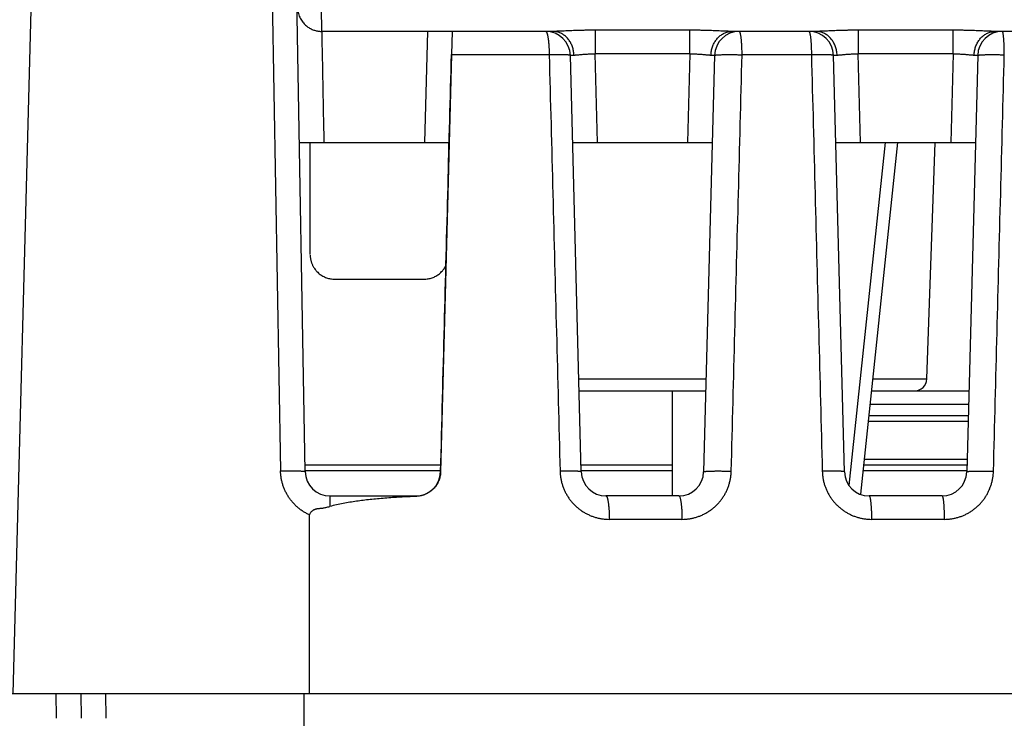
# Model space of a CAD drawing. Header units: inches. Extents: x 0 to 34, y 0 to 22.
# Tile 72 of 93: x 16.018 to 16.815, y 18.403 to 18.968. Entities that reach past the tile are written whole.
import ezdxf

# ---------------------------------------------------------------- set-up
doc = ezdxf.new("R2010")
doc.units = ezdxf.units.IN
doc.header["$LTSCALE"] = 1.87
doc.header["$MEASUREMENT"] = 0
doc.layers.get('0').update_dxf_attribs({"linetype": 'CONTINUOUS'})

msp = doc.modelspace()

# ---------------------------------------------------------------- linework, layer by layer
at = {"color": 7, "linetype": 'CONTINUOUS'}
for p, q in [((16.24912, 18.60234), (16.2355, 19.38304)), ((16.01281, 18.42269), (16.03698, 19.34583)), ((16.21616, 19.34583), (16.22913, 18.60304)), ((16.44952, 18.95869), (16.26273, 18.95869)), ((16.34798, 18.95869), (16.34562, 18.86869)), ((16.36796, 18.95869), (16.36747, 18.93989)), ((16.48372, 18.95963), (16.48372, 18.94045)), ((16.5605, 18.95963), (16.48372, 18.95963)), ((16.5605, 18.94045), (16.5605, 18.95963)), ((16.66252, 18.95869), (16.59469, 18.95869)), ((16.69672, 18.95963), (16.69672, 18.94045)), ((16.7735, 18.95963), (16.69672, 18.95963)), ((16.7735, 18.94045), (16.7735, 18.95963)), ((16.87552, 18.95869), (16.80769, 18.95869)), ((16.36747, 18.93974), (16.35863, 18.60217)), ((16.4466, 18.93974), (16.36748, 18.93974)), ((16.47259, 18.60217), (16.46376, 18.93922)), ((16.4856, 18.86869), (16.48371, 18.94045)), ((16.56051, 18.94045), (16.48371, 18.94045)), ((16.56051, 18.94045), (16.55862, 18.86869)), ((16.58045, 18.93922), (16.57163, 18.60217)), ((16.65887, 18.93974), (16.60274, 18.93974)), ((16.68559, 18.60217), (16.67676, 18.93922)), ((16.6986, 18.86869), (16.69671, 18.94045)), ((16.77351, 18.94045), (16.69671, 18.94045)), ((16.77351, 18.94045), (16.77162, 18.86869)), ((16.79345, 18.93922), (16.78463, 18.60217)), ((16.24447, 18.86869), (16.36561, 18.86869)), ((16.25307, 18.77814), (16.25318, 18.86869)), ((16.36504, 18.86869), (16.36507, 18.84796)), ((16.46561, 18.86869), (16.57861, 18.86869)), ((16.67861, 18.86869), (16.79161, 18.86869)), ((16.71855, 18.86869), (16.68923, 18.5912)), ((16.72861, 18.86869), (16.69852, 18.584)), ((16.75233, 18.67734), (16.75901, 18.86869)), ((16.27303, 18.75813), (16.34519, 18.75813)), ((16.47062, 18.67734), (16.5736, 18.67734)), ((16.70839, 18.67734), (16.75233, 18.67734)), ((16.47087, 18.66769), (16.57334, 18.66769)), ((16.54652, 18.58269), (16.54652, 18.66769)), ((16.70737, 18.66769), (16.78634, 18.66769)), ((16.70624, 18.65704), (16.78607, 18.65704)), ((16.78569, 18.64287), (16.70474, 18.64287)), ((16.70525, 18.64769), (16.78582, 18.64769)), ((16.70154, 18.61252), (16.7849, 18.61252)), ((16.35877, 18.60769), (16.24903, 18.60769)), ((16.35865, 18.60287), (16.24911, 18.60287)), ((16.54652, 18.60769), (16.47244, 18.60769)), ((16.54652, 18.60287), (16.47257, 18.60287)), ((16.78465, 18.60287), (16.70052, 18.60287)), ((16.78477, 18.60769), (16.70103, 18.60769)), ((16.26912, 18.58269), (16.33864, 18.58269)), ((16.55164, 18.58269), (16.49258, 18.58269)), ((16.76464, 18.58269), (16.70558, 18.58269)), ((16.5541, 18.56374), (16.49525, 18.56374)), ((16.76637, 18.56374), (16.70752, 18.56374)), ((15.36352, 18.42269), (16.25259, 18.42269)), ((16.04779, 18.40269), (16.04744, 18.42269)), ((16.06744, 18.42269), (16.06779, 18.40269)), ((16.08744, 18.42269), (16.08779, 18.40269)), ((16.24818, 18.36269), (16.24828, 18.42269)), ((16.25261, 18.42269), (18.28252, 18.42269))]:
    msp.add_line(p, q, dxfattribs=at)
for centre, radius, start, end in [((16.44377, 18.93869), 0.02, 1.49999, 90), ((16.60045, 18.93869), 0.02, 90, 178.50001), ((16.65677, 18.93869), 0.02, 1.49999, 90), ((16.81345, 18.93869), 0.02, 90, 178.50001), ((16.74234, 18.67769), 0.01, 270, 358), ((16.26912, 18.60269), 0.02, 181.00924, 270), ((16.33864, 18.60269), 0.02, 270, 358.50158), ((16.49258, 18.60269), 0.02, 181.5, 270), ((16.55164, 18.60269), 0.02, 270, 358.5), ((16.70558, 18.60269), 0.02, 181.5, 270), ((16.76464, 18.60269), 0.02, 270, 358.5)]:
    msp.add_arc(centre, radius, start, end, dxfattribs=at)
for points, knots in [([(16.2426, 18.97835), (16.24262, 18.97802), (16.24271, 18.97695), (16.24299, 18.97518), (16.24352, 18.97308), (16.24421, 18.97112), (16.24505, 18.9693), (16.24602, 18.96765), (16.24708, 18.96616), (16.24823, 18.96483), (16.24944, 18.96365), (16.25069, 18.96262), (16.25198, 18.96172), (16.2533, 18.96096), (16.25464, 18.96032), (16.25599, 18.95979), (16.25734, 18.95937), (16.2587, 18.95905), (16.26005, 18.95884), (16.26139, 18.95871), (16.26228, 18.95869), (16.26273, 18.95869)], [0, 0, 0, 0, 0.031319, 0.103541, 0.172937, 0.239682, 0.303946, 0.365513, 0.424239, 0.480524, 0.534601, 0.586689, 0.637072, 0.685975, 0.73354, 0.77998, 0.825405, 0.870073, 0.913942, 0.957211, 1, 1, 1, 1]), ([(16.26273, 18.95869), (16.26266, 18.95869), (16.26264, 18.95906), (16.26256, 18.9595), (16.26254, 18.96048), (16.2625, 18.96172), (16.26248, 18.96337), (16.26245, 18.96536), (16.26242, 18.9677), (16.26239, 18.97039), (16.26234, 18.97342), (16.2623, 18.97555), (16.26228, 18.97667)], [0, 0, 0, 0, 0.01105, 0.041688, 0.09248, 0.163416, 0.254364, 0.365122, 0.495421, 0.644935, 0.813284, 1, 1, 1, 1]), ([(16.26446, 18.86869), (16.26427, 18.87869), (16.26389, 18.89869), (16.26331, 18.92869), (16.26292, 18.94869), (16.26273, 18.95869)], [0, 0, 0, 0, 0.333329, 0.666663, 1, 1, 1, 1]), ([(16.44377, 18.95869), (16.44385, 18.95869), (16.44404, 18.95863), (16.44428, 18.95839), (16.44451, 18.95803), (16.44473, 18.95753), (16.44495, 18.9569), (16.44516, 18.95615), (16.44536, 18.95527), (16.44555, 18.95427), (16.44573, 18.95317), (16.44589, 18.95196), (16.44604, 18.95066), (16.44618, 18.94927), (16.44629, 18.9478), (16.44639, 18.94627), (16.44647, 18.94469), (16.44654, 18.94307), (16.44658, 18.94141), (16.44659, 18.9403), (16.4466, 18.93974)], [0, 0, 0, 0, 0.012755, 0.029075, 0.050764, 0.0785, 0.112476, 0.152661, 0.198895, 0.250931, 0.308457, 0.371104, 0.438461, 0.510075, 0.585457, 0.664091, 0.745434, 0.828922, 0.913974, 1, 1, 1, 1]), ([(16.48372, 18.95963), (16.48271, 18.95963), (16.4807, 18.95963), (16.4777, 18.95959), (16.47473, 18.95954), (16.47183, 18.95946), (16.46901, 18.95938), (16.46629, 18.95928), (16.46368, 18.95918), (16.4612, 18.95908), (16.45886, 18.95898), (16.45668, 18.95888), (16.45465, 18.9588), (16.45279, 18.95874), (16.4511, 18.9587), (16.45003, 18.95869), (16.44952, 18.95869)], [0, 0, 0, 0, 0.088391, 0.176379, 0.263326, 0.348478, 0.431127, 0.510738, 0.587031, 0.659698, 0.728294, 0.792384, 0.851718, 0.906168, 0.955625, 1, 1, 1, 1]), ([(16.46663, 18.9395), (16.46661, 18.94007), (16.46653, 18.9412), (16.46629, 18.94287), (16.46592, 18.94452), (16.46544, 18.94612), (16.46484, 18.94767), (16.46414, 18.94916), (16.46332, 18.95057), (16.46241, 18.9519), (16.4614, 18.95313), (16.46031, 18.95425), (16.45914, 18.95527), (16.4579, 18.95616), (16.4566, 18.95693), (16.45525, 18.95757), (16.45385, 18.95807), (16.45243, 18.95843), (16.45098, 18.95864), (16.45001, 18.95869), (16.44952, 18.95869)], [0, 0, 0, 0, 0.059845, 0.119531, 0.178923, 0.237916, 0.296435, 0.354402, 0.41174, 0.468393, 0.524329, 0.579536, 0.634021, 0.687808, 0.740945, 0.793496, 0.845558, 0.897254, 0.948699, 1, 1, 1, 1]), ([(16.59469, 18.95869), (16.59419, 18.95869), (16.59312, 18.9587), (16.59143, 18.95874), (16.58957, 18.9588), (16.58754, 18.95888), (16.58536, 18.95898), (16.58302, 18.95908), (16.58054, 18.95918), (16.57793, 18.95928), (16.57522, 18.95938), (16.57239, 18.95946), (16.56949, 18.95954), (16.56652, 18.95959), (16.56352, 18.95963), (16.56151, 18.95963), (16.5605, 18.95963)], [0, 0, 0, 0, 0.044351, 0.093787, 0.148219, 0.207531, 0.271589, 0.340146, 0.412786, 0.489084, 0.568726, 0.651413, 0.7366, 0.823577, 0.911589, 1, 1, 1, 1]), ([(16.57758, 18.9395), (16.5776, 18.94007), (16.57768, 18.9412), (16.57793, 18.94287), (16.57829, 18.94452), (16.57877, 18.94612), (16.57937, 18.94767), (16.58008, 18.94916), (16.58089, 18.95057), (16.58181, 18.9519), (16.58281, 18.95313), (16.5839, 18.95425), (16.58507, 18.95527), (16.58631, 18.95616), (16.58762, 18.95693), (16.58897, 18.95757), (16.59036, 18.95807), (16.59179, 18.95843), (16.59324, 18.95864), (16.59421, 18.95869), (16.59469, 18.95869)], [0, 0, 0, 0, 0.059846, 0.119532, 0.178925, 0.237918, 0.296438, 0.354405, 0.411743, 0.468397, 0.524333, 0.57954, 0.634024, 0.687811, 0.740949, 0.793498, 0.845561, 0.897256, 0.9487, 1, 1, 1, 1]), ([(16.60274, 18.93974), (16.60274, 18.9403), (16.60272, 18.94141), (16.60269, 18.94307), (16.60264, 18.94469), (16.60257, 18.94627), (16.60249, 18.9478), (16.6024, 18.94927), (16.60229, 18.95065), (16.60217, 18.95196), (16.60204, 18.95317), (16.60189, 18.95427), (16.60174, 18.95527), (16.60157, 18.95615), (16.6014, 18.9569), (16.60123, 18.95753), (16.60105, 18.95802), (16.60086, 18.95838), (16.60068, 18.95862), (16.60052, 18.95869), (16.60045, 18.95869)], [0, 0, 0, 0, 0.086779, 0.17257, 0.25677, 0.338791, 0.418058, 0.494019, 0.566146, 0.63394, 0.696937, 0.754711, 0.806878, 0.853107, 0.893125, 0.926733, 0.95384, 0.974541, 0.989353, 1, 1, 1, 1]), ([(16.65677, 18.95869), (16.65683, 18.95869), (16.65698, 18.95862), (16.65715, 18.95838), (16.65732, 18.95802), (16.65748, 18.95753), (16.65764, 18.9569), (16.6578, 18.95615), (16.65795, 18.95527), (16.65809, 18.95427), (16.65822, 18.95317), (16.65834, 18.95196), (16.65845, 18.95065), (16.65855, 18.94927), (16.65864, 18.9478), (16.65871, 18.94627), (16.65877, 18.94469), (16.65882, 18.94307), (16.65885, 18.94141), (16.65886, 18.9403), (16.65887, 18.93974)], [0, 0, 0, 0, 0.009882, 0.024188, 0.044571, 0.071482, 0.104978, 0.144948, 0.191183, 0.2434, 0.301261, 0.364377, 0.43232, 0.504619, 0.580774, 0.660252, 0.742498, 0.826936, 0.912971, 1, 1, 1, 1]), ([(16.69672, 18.95963), (16.69571, 18.95963), (16.6937, 18.95963), (16.6907, 18.95959), (16.68773, 18.95954), (16.68483, 18.95946), (16.68201, 18.95938), (16.67929, 18.95928), (16.67668, 18.95918), (16.6742, 18.95908), (16.67186, 18.95898), (16.66968, 18.95888), (16.66765, 18.9588), (16.66579, 18.95874), (16.6641, 18.9587), (16.66303, 18.95869), (16.66252, 18.95869)], [0, 0, 0, 0, 0.088391, 0.176379, 0.263326, 0.348478, 0.431127, 0.510738, 0.587031, 0.659698, 0.728294, 0.792384, 0.851718, 0.906168, 0.955625, 1, 1, 1, 1]), ([(16.67963, 18.9395), (16.67961, 18.94007), (16.67953, 18.9412), (16.67929, 18.94287), (16.67892, 18.94452), (16.67844, 18.94612), (16.67784, 18.94767), (16.67714, 18.94916), (16.67632, 18.95057), (16.67541, 18.9519), (16.6744, 18.95313), (16.67331, 18.95425), (16.67214, 18.95527), (16.6709, 18.95616), (16.6696, 18.95693), (16.66825, 18.95757), (16.66685, 18.95807), (16.66543, 18.95843), (16.66398, 18.95864), (16.66301, 18.95869), (16.66252, 18.95869)], [0, 0, 0, 0, 0.059845, 0.119531, 0.178923, 0.237916, 0.296435, 0.354402, 0.41174, 0.468393, 0.524329, 0.579536, 0.634021, 0.687808, 0.740945, 0.793496, 0.845558, 0.897254, 0.948699, 1, 1, 1, 1]), ([(16.80769, 18.95869), (16.80719, 18.95869), (16.80612, 18.9587), (16.80443, 18.95874), (16.80257, 18.9588), (16.80054, 18.95888), (16.79836, 18.95898), (16.79602, 18.95908), (16.79354, 18.95918), (16.79093, 18.95928), (16.78822, 18.95938), (16.78539, 18.95946), (16.78249, 18.95954), (16.77952, 18.95959), (16.77652, 18.95963), (16.77451, 18.95963), (16.7735, 18.95963)], [0, 0, 0, 0, 0.044351, 0.093787, 0.148219, 0.207531, 0.271589, 0.340146, 0.412786, 0.489084, 0.568726, 0.651413, 0.7366, 0.823577, 0.911589, 1, 1, 1, 1]), ([(16.79058, 18.9395), (16.7906, 18.94007), (16.79068, 18.9412), (16.79093, 18.94287), (16.79129, 18.94452), (16.79177, 18.94612), (16.79237, 18.94767), (16.79308, 18.94916), (16.79389, 18.95057), (16.79481, 18.9519), (16.79581, 18.95313), (16.7969, 18.95425), (16.79807, 18.95527), (16.79931, 18.95616), (16.80062, 18.95693), (16.80197, 18.95757), (16.80336, 18.95807), (16.80479, 18.95843), (16.80624, 18.95864), (16.80721, 18.95869), (16.80769, 18.95869)], [0, 0, 0, 0, 0.059846, 0.119532, 0.178925, 0.237918, 0.296438, 0.354405, 0.411743, 0.468397, 0.524333, 0.57954, 0.634024, 0.687811, 0.740949, 0.793498, 0.845561, 0.897256, 0.9487, 1, 1, 1, 1]), ([(16.81501, 18.93974), (16.81501, 18.9403), (16.815, 18.94141), (16.81497, 18.94307), (16.81494, 18.94469), (16.8149, 18.94627), (16.81484, 18.9478), (16.81478, 18.94927), (16.8147, 18.95065), (16.81462, 18.95196), (16.81453, 18.95317), (16.81443, 18.95427), (16.81433, 18.95527), (16.81421, 18.95614), (16.8141, 18.9569), (16.81398, 18.95752), (16.81386, 18.95802), (16.81373, 18.95837), (16.81362, 18.9586), (16.8135, 18.95869), (16.81345, 18.95869)], [0, 0, 0, 0, 0.087651, 0.174297, 0.259325, 0.342134, 0.42214, 0.49878, 0.571514, 0.639832, 0.703256, 0.761345, 0.8137, 0.859966, 0.899841, 0.933085, 0.959535, 0.979153, 0.99219, 1, 1, 1, 1]), ([(16.35872, 18.60227), (16.35974, 18.64167), (16.36172, 18.71869), (16.36464, 18.83122), (16.36655, 18.90436), (16.36747, 18.93989)], [0, 0, 0, 0, 0.350092, 0.684366, 1, 1, 1, 1]), ([(16.46376, 18.93922), (16.46376, 18.93925), (16.46365, 18.93933), (16.46344, 18.93938), (16.46308, 18.93946), (16.46259, 18.93952), (16.46197, 18.93958), (16.46122, 18.93963), (16.46035, 18.93968), (16.45936, 18.93972), (16.45827, 18.93975), (16.45707, 18.93978), (16.45577, 18.93979), (16.45439, 18.9398), (16.45294, 18.93981), (16.45142, 18.9398), (16.44985, 18.93979), (16.44824, 18.93977), (16.44715, 18.93975), (16.4466, 18.93974)], [0, 0, 0, 0, 0.006293, 0.019423, 0.040259, 0.068853, 0.105073, 0.148698, 0.199439, 0.25695, 0.320836, 0.39065, 0.465907, 0.546078, 0.630603, 0.718888, 0.810313, 0.904235, 1, 1, 1, 1]), ([(16.4466, 18.93974), (16.44758, 18.90223), (16.44954, 18.82728), (16.45247, 18.71493), (16.45442, 18.64009), (16.4554, 18.60269)], [0, 0, 0, 0, 0.33382, 0.667153, 1, 1, 1, 1]), ([(16.46376, 18.93922), (16.46376, 18.93924), (16.46386, 18.93929), (16.46403, 18.93932), (16.46434, 18.93937), (16.46475, 18.93941), (16.46528, 18.93944), (16.46592, 18.93948), (16.46638, 18.93949), (16.46663, 18.9395)], [0, 0, 0, 0, 0.027172, 0.091105, 0.194918, 0.338577, 0.521389, 0.742302, 1, 1, 1, 1]), ([(16.46663, 18.9395), (16.46692, 18.93951), (16.46753, 18.93954), (16.4685, 18.93961), (16.46957, 18.93971), (16.47073, 18.93983), (16.47198, 18.93995), (16.47331, 18.94008), (16.47469, 18.94019), (16.47613, 18.94029), (16.47761, 18.94038), (16.47912, 18.94044), (16.48065, 18.94048), (16.48218, 18.94048), (16.4832, 18.94046), (16.48372, 18.94045)], [0, 0, 0, 0, 0.050265, 0.107089, 0.170088, 0.238709, 0.312278, 0.390118, 0.471558, 0.555943, 0.642658, 0.731076, 0.820546, 0.910418, 1, 1, 1, 1]), ([(16.5605, 18.94045), (16.56101, 18.94046), (16.56204, 18.94048), (16.56357, 18.94048), (16.5651, 18.94044), (16.56661, 18.94038), (16.56809, 18.94029), (16.56953, 18.94019), (16.57091, 18.94008), (16.57223, 18.93995), (16.57348, 18.93983), (16.57465, 18.93971), (16.57572, 18.93961), (16.57669, 18.93954), (16.5773, 18.93951), (16.57759, 18.9395)], [0, 0, 0, 0, 0.089511, 0.179385, 0.268864, 0.357297, 0.444029, 0.52843, 0.609879, 0.687722, 0.76129, 0.829912, 0.892911, 0.949736, 1, 1, 1, 1]), ([(16.57759, 18.9395), (16.57783, 18.93949), (16.5783, 18.93948), (16.57894, 18.93944), (16.57947, 18.93941), (16.57988, 18.93937), (16.58019, 18.93932), (16.58035, 18.93929), (16.58046, 18.93924), (16.58045, 18.93922)], [0, 0, 0, 0, 0.25784, 0.478774, 0.661547, 0.80515, 0.90892, 0.97283, 1, 1, 1, 1]), ([(16.58045, 18.93922), (16.58046, 18.93925), (16.58056, 18.93934), (16.58078, 18.93941), (16.58114, 18.93949), (16.58163, 18.93956), (16.58225, 18.93963), (16.583, 18.93969), (16.58388, 18.93975), (16.58487, 18.9398), (16.58597, 18.93984), (16.58718, 18.93987), (16.58848, 18.9399), (16.58987, 18.93992), (16.59133, 18.93992), (16.59285, 18.93992), (16.59443, 18.93991), (16.59605, 18.9399), (16.59771, 18.93987), (16.59938, 18.93983), (16.60106, 18.93979), (16.60218, 18.93976), (16.60274, 18.93974)], [0, 0, 0, 0, 0.005196, 0.015496, 0.031698, 0.053886, 0.081968, 0.115773, 0.155078, 0.199622, 0.2491, 0.303166, 0.361439, 0.423506, 0.488931, 0.557253, 0.627989, 0.700642, 0.774698, 0.849631, 0.924911, 1, 1, 1, 1]), ([(16.59395, 18.60269), (16.59493, 18.64009), (16.59688, 18.71494), (16.59981, 18.82729), (16.60176, 18.90224), (16.60274, 18.93974)], [0, 0, 0, 0, 0.33289, 0.666222, 1, 1, 1, 1]), ([(16.67676, 18.93922), (16.67676, 18.93925), (16.67666, 18.93933), (16.67646, 18.93938), (16.67612, 18.93945), (16.67566, 18.93951), (16.67508, 18.93957), (16.67438, 18.93963), (16.67356, 18.93967), (16.67262, 18.93972), (16.67159, 18.93975), (16.67045, 18.93978), (16.66923, 18.9398), (16.66792, 18.93981), (16.66654, 18.93982), (16.66509, 18.93982), (16.66359, 18.93981), (16.66205, 18.93979), (16.66047, 18.93977), (16.6594, 18.93975), (16.65887, 18.93974)], [0, 0, 0, 0, 0.005824, 0.017722, 0.036537, 0.062337, 0.095019, 0.134402, 0.180243, 0.232251, 0.290089, 0.353382, 0.421713, 0.494636, 0.57167, 0.652309, 0.736021, 0.822254, 0.91044, 1, 1, 1, 1]), ([(16.65887, 18.93974), (16.65985, 18.90224), (16.6618, 18.82728), (16.66474, 18.71493), (16.66669, 18.64009), (16.66767, 18.60269)], [0, 0, 0, 0, 0.333816, 0.667148, 1, 1, 1, 1]), ([(16.67676, 18.93922), (16.67676, 18.93924), (16.67686, 18.93929), (16.67703, 18.93932), (16.67734, 18.93937), (16.67775, 18.93941), (16.67828, 18.93944), (16.67892, 18.93948), (16.67938, 18.93949), (16.67963, 18.9395)], [0, 0, 0, 0, 0.027172, 0.091105, 0.194918, 0.338577, 0.521389, 0.742302, 1, 1, 1, 1]), ([(16.67963, 18.9395), (16.67992, 18.93951), (16.68053, 18.93954), (16.6815, 18.93961), (16.68257, 18.93971), (16.68373, 18.93983), (16.68498, 18.93995), (16.68631, 18.94008), (16.68769, 18.94019), (16.68913, 18.94029), (16.69061, 18.94038), (16.69212, 18.94044), (16.69365, 18.94048), (16.69518, 18.94048), (16.6962, 18.94046), (16.69672, 18.94045)], [0, 0, 0, 0, 0.050265, 0.107089, 0.170088, 0.238709, 0.312278, 0.390118, 0.471558, 0.555943, 0.642658, 0.731076, 0.820546, 0.910418, 1, 1, 1, 1]), ([(16.7735, 18.94045), (16.77401, 18.94046), (16.77504, 18.94048), (16.77657, 18.94048), (16.7781, 18.94044), (16.77961, 18.94038), (16.78109, 18.94029), (16.78253, 18.94019), (16.78391, 18.94008), (16.78523, 18.93995), (16.78648, 18.93983), (16.78765, 18.93971), (16.78872, 18.93961), (16.78969, 18.93954), (16.7903, 18.93951), (16.79059, 18.9395)], [0, 0, 0, 0, 0.089511, 0.179385, 0.268864, 0.357297, 0.444029, 0.52843, 0.609879, 0.687722, 0.76129, 0.829912, 0.892911, 0.949736, 1, 1, 1, 1]), ([(16.79059, 18.9395), (16.79083, 18.93949), (16.7913, 18.93948), (16.79194, 18.93944), (16.79247, 18.93941), (16.79288, 18.93937), (16.79319, 18.93932), (16.79335, 18.93929), (16.79346, 18.93924), (16.79345, 18.93922)], [0, 0, 0, 0, 0.25784, 0.478774, 0.661547, 0.80515, 0.90892, 0.97283, 1, 1, 1, 1]), ([(16.79345, 18.93922), (16.79346, 18.93925), (16.79356, 18.93934), (16.79376, 18.9394), (16.79411, 18.93948), (16.79458, 18.93955), (16.79517, 18.93962), (16.79589, 18.93968), (16.79673, 18.93973), (16.79769, 18.93978), (16.79875, 18.93982), (16.79991, 18.93985), (16.80116, 18.93988), (16.8025, 18.93989), (16.80391, 18.9399), (16.80538, 18.9399), (16.80691, 18.9399), (16.80848, 18.93988), (16.81009, 18.93986), (16.81172, 18.93983), (16.81336, 18.93979), (16.81446, 18.93976), (16.81501, 18.93974)], [0, 0, 0, 0, 0.005182, 0.015377, 0.031414, 0.053382, 0.081196, 0.114694, 0.153668, 0.19787, 0.24701, 0.300758, 0.358754, 0.420605, 0.485893, 0.554179, 0.625003, 0.697886, 0.772335, 0.847846, 0.923907, 1, 1, 1, 1]), ([(16.80622, 18.60269), (16.80719, 18.64009), (16.80914, 18.71494), (16.81207, 18.82729), (16.81403, 18.90224), (16.81501, 18.93974)], [0, 0, 0, 0, 0.332882, 0.666214, 1, 1, 1, 1]), ([(16.25315, 18.77751), (16.25315, 18.77719), (16.25309, 18.77649), (16.25325, 18.77543), (16.25341, 18.77433), (16.25365, 18.77328), (16.25393, 18.77226), (16.25427, 18.77125), (16.25466, 18.77026), (16.25511, 18.76928), (16.25564, 18.76827), (16.25629, 18.76719), (16.2571, 18.76603), (16.25807, 18.76484), (16.25921, 18.76366), (16.26047, 18.76254), (16.26183, 18.76153), (16.26328, 18.76064), (16.2648, 18.75988), (16.26637, 18.75924), (16.26799, 18.75875), (16.26965, 18.75839), (16.27133, 18.75817), (16.27246, 18.75813), (16.27303, 18.75813)], [0, 0, 0, 0, 0.030552, 0.06853, 0.104184, 0.138702, 0.173282, 0.207919, 0.242288, 0.276781, 0.313239, 0.353638, 0.399642, 0.45047, 0.504082, 0.559065, 0.614455, 0.669613, 0.724617, 0.779576, 0.834689, 0.889771, 0.944919, 1, 1, 1, 1]), ([(16.34519, 18.75813), (16.34575, 18.75813), (16.34688, 18.75817), (16.34855, 18.75839), (16.3502, 18.75874), (16.35182, 18.75923), (16.35339, 18.75986), (16.3549, 18.76062), (16.35634, 18.7615), (16.3577, 18.7625), (16.35896, 18.76361), (16.3601, 18.76478), (16.36108, 18.76598), (16.36189, 18.76713), (16.36252, 18.76816), (16.36286, 18.76881), (16.363, 18.76909)], [0, 0, 0, 0, 0.076647, 0.153375, 0.230009, 0.306687, 0.383167, 0.459719, 0.536446, 0.613447, 0.689936, 0.764727, 0.8358, 0.900213, 0.956905, 1, 1, 1, 1]), ([(16.22913, 18.60304), (16.22968, 18.60305), (16.23077, 18.60307), (16.23241, 18.60309), (16.23402, 18.6031), (16.2356, 18.6031), (16.23714, 18.60309), (16.23862, 18.60308), (16.24003, 18.60306), (16.24137, 18.60304), (16.24263, 18.603), (16.2438, 18.60296), (16.24486, 18.60292), (16.24582, 18.60286), (16.24667, 18.6028), (16.24739, 18.60274), (16.24799, 18.60267), (16.24846, 18.6026), (16.24881, 18.60252), (16.24902, 18.60246), (16.24912, 18.60238), (16.24912, 18.60234)], [0, 0, 0, 0, 0.082188, 0.163807, 0.244304, 0.323135, 0.399766, 0.473678, 0.544364, 0.611342, 0.674157, 0.732385, 0.785635, 0.833547, 0.875802, 0.912122, 0.942278, 0.966098, 0.983488, 0.994519, 1, 1, 1, 1]), ([(16.25259, 18.56731), (16.25175, 18.56769), (16.2501, 18.56852), (16.24769, 18.56992), (16.24536, 18.57152), (16.24314, 18.57328), (16.24105, 18.5752), (16.23909, 18.57726), (16.2373, 18.57945), (16.23566, 18.58176), (16.2342, 18.58417), (16.23291, 18.58668), (16.23179, 18.58928), (16.23086, 18.59197), (16.23012, 18.5947), (16.22958, 18.59748), (16.22924, 18.60026), (16.22914, 18.60212), (16.22913, 18.60304)], [0, 0, 0, 0, 0.060997, 0.122899, 0.185452, 0.248399, 0.311477, 0.374433, 0.437192, 0.499795, 0.562313, 0.624888, 0.687668, 0.750662, 0.813638, 0.876347, 0.938547, 1, 1, 1, 1]), ([(16.47259, 18.60217), (16.47259, 18.60221), (16.47247, 18.60228), (16.47226, 18.60234), (16.4719, 18.60241), (16.47142, 18.60247), (16.4708, 18.60253), (16.47005, 18.60258), (16.46917, 18.60263), (16.46818, 18.60267), (16.46709, 18.6027), (16.46588, 18.60273), (16.46459, 18.60275), (16.46321, 18.60276), (16.46175, 18.60276), (16.46023, 18.60275), (16.45866, 18.60274), (16.45704, 18.60272), (16.45595, 18.6027), (16.4554, 18.60269)], [0, 0, 0, 0, 0.006269, 0.019403, 0.040237, 0.068818, 0.105036, 0.148672, 0.199425, 0.256945, 0.320841, 0.39067, 0.465941, 0.546123, 0.630649, 0.718928, 0.810354, 0.904275, 1, 1, 1, 1]), ([(16.4554, 18.60269), (16.45543, 18.60176), (16.45554, 18.59988), (16.45591, 18.5971), (16.45647, 18.59435), (16.45722, 18.59165), (16.45816, 18.58901), (16.45927, 18.58644), (16.46057, 18.58396), (16.46204, 18.58157), (16.46367, 18.57928), (16.46545, 18.57712), (16.46738, 18.5751), (16.46945, 18.5732), (16.47165, 18.57146), (16.47397, 18.56988), (16.47639, 18.56846), (16.47891, 18.56722), (16.48151, 18.56616), (16.48419, 18.56528), (16.48692, 18.56459), (16.48968, 18.5641), (16.49247, 18.5638), (16.49433, 18.56374), (16.49525, 18.56374)], [0, 0, 0, 0, 0.045594, 0.091148, 0.136642, 0.182058, 0.227388, 0.2727, 0.318113, 0.363631, 0.409105, 0.454458, 0.499804, 0.54525, 0.590758, 0.636259, 0.681736, 0.727207, 0.772719, 0.818324, 0.863983, 0.909564, 0.954943, 1, 1, 1, 1]), ([(16.5541, 18.56374), (16.55503, 18.56374), (16.55688, 18.5638), (16.55965, 18.5641), (16.56241, 18.56458), (16.56513, 18.56527), (16.5678, 18.56614), (16.57039, 18.5672), (16.57291, 18.56844), (16.57534, 18.56985), (16.57766, 18.57143), (16.57987, 18.57318), (16.58194, 18.57507), (16.58388, 18.5771), (16.58567, 18.57926), (16.58731, 18.58155), (16.58878, 18.58395), (16.59008, 18.58644), (16.5912, 18.58901), (16.59214, 18.59165), (16.59289, 18.59436), (16.59344, 18.59711), (16.59381, 18.59989), (16.59393, 18.60176), (16.59395, 18.60269)], [0, 0, 0, 0, 0.044882, 0.090092, 0.135508, 0.181007, 0.226477, 0.271908, 0.317378, 0.362914, 0.408476, 0.454029, 0.499549, 0.545031, 0.590541, 0.636145, 0.681765, 0.727272, 0.772678, 0.818095, 0.863573, 0.909079, 0.95457, 1, 1, 1, 1]), ([(16.57163, 18.60218), (16.57164, 18.60222), (16.57174, 18.60229), (16.57196, 18.60236), (16.57231, 18.60244), (16.5728, 18.60252), (16.57342, 18.60259), (16.57417, 18.60265), (16.57505, 18.6027), (16.57604, 18.60275), (16.57715, 18.60279), (16.57836, 18.60283), (16.57966, 18.60285), (16.58105, 18.60287), (16.58251, 18.60288), (16.58404, 18.60288), (16.58562, 18.60287), (16.58725, 18.60285), (16.58891, 18.60282), (16.59058, 18.60279), (16.59227, 18.60274), (16.59339, 18.60271), (16.59395, 18.60269)], [0, 0, 0, 0, 0.004813, 0.015163, 0.031334, 0.053355, 0.081207, 0.11491, 0.154254, 0.198854, 0.248336, 0.302403, 0.360725, 0.422881, 0.488401, 0.556812, 0.627629, 0.700351, 0.774489, 0.849522, 0.924894, 1, 1, 1, 1]), ([(16.68559, 18.60217), (16.68559, 18.6022), (16.68548, 18.60228), (16.68528, 18.60234), (16.68495, 18.60241), (16.68449, 18.60247), (16.6839, 18.60253), (16.6832, 18.60258), (16.68238, 18.60263), (16.68144, 18.60267), (16.68041, 18.6027), (16.67927, 18.60273), (16.67804, 18.60275), (16.67673, 18.60277), (16.67535, 18.60277), (16.6739, 18.60277), (16.6724, 18.60276), (16.67085, 18.60275), (16.66927, 18.60272), (16.6682, 18.6027), (16.66767, 18.60269)], [0, 0, 0, 0, 0.005797, 0.017701, 0.036515, 0.062303, 0.094979, 0.134371, 0.180226, 0.232244, 0.290092, 0.353399, 0.421747, 0.494684, 0.571727, 0.652363, 0.736068, 0.822302, 0.910485, 1, 1, 1, 1]), ([(16.66767, 18.60269), (16.66769, 18.60175), (16.66781, 18.59988), (16.66818, 18.59708), (16.66874, 18.59433), (16.66949, 18.59162), (16.67043, 18.58898), (16.67156, 18.58641), (16.67286, 18.58392), (16.67433, 18.58152), (16.67596, 18.57924), (16.67775, 18.57708), (16.67969, 18.57506), (16.68176, 18.57317), (16.68396, 18.57143), (16.68628, 18.56985), (16.68871, 18.56844), (16.69122, 18.5672), (16.69382, 18.56614), (16.69649, 18.56527), (16.69921, 18.56458), (16.70197, 18.5641), (16.70474, 18.5638), (16.70659, 18.56374), (16.70752, 18.56374)], [0, 0, 0, 0, 0.0457, 0.091365, 0.136972, 0.182498, 0.227934, 0.273344, 0.318841, 0.364427, 0.409959, 0.455362, 0.500738, 0.546185, 0.591669, 0.637133, 0.682559, 0.727963, 0.773386, 0.818881, 0.864415, 0.909859, 0.955093, 1, 1, 1, 1]), ([(16.76637, 18.56374), (16.76729, 18.56374), (16.76914, 18.5638), (16.7719, 18.56409), (16.77466, 18.56458), (16.77737, 18.56526), (16.78004, 18.56613), (16.78263, 18.56718), (16.78515, 18.56842), (16.78757, 18.56983), (16.78989, 18.57141), (16.7921, 18.57315), (16.79418, 18.57503), (16.79612, 18.57706), (16.79791, 18.57923), (16.79955, 18.58151), (16.80103, 18.58391), (16.80233, 18.5864), (16.80345, 18.58898), (16.80439, 18.59162), (16.80515, 18.59433), (16.80571, 18.59709), (16.80608, 18.59988), (16.80619, 18.60175), (16.80622, 18.60269)], [0, 0, 0, 0, 0.044776, 0.089888, 0.135213, 0.18063, 0.226025, 0.271384, 0.316781, 0.36225, 0.407759, 0.453276, 0.498774, 0.544245, 0.589757, 0.635381, 0.68104, 0.726602, 0.772074, 0.817569, 0.86314, 0.90876, 0.954393, 1, 1, 1, 1]), ([(16.78463, 18.60217), (16.78463, 18.60221), (16.78473, 18.60229), (16.78494, 18.60235), (16.78529, 18.60243), (16.78576, 18.6025), (16.78636, 18.60257), (16.78708, 18.60263), (16.78792, 18.60268), (16.78888, 18.60273), (16.78994, 18.60277), (16.7911, 18.6028), (16.79236, 18.60283), (16.79369, 18.60285), (16.79511, 18.60286), (16.79658, 18.60286), (16.79811, 18.60285), (16.79969, 18.60283), (16.8013, 18.60281), (16.80293, 18.60278), (16.80457, 18.60274), (16.80567, 18.60271), (16.80622, 18.60269)], [0, 0, 0, 0, 0.005199, 0.015451, 0.031548, 0.053562, 0.081413, 0.114952, 0.153968, 0.198204, 0.247367, 0.301129, 0.359133, 0.420987, 0.486272, 0.554544, 0.625335, 0.698163, 0.772558, 0.848024, 0.924029, 1, 1, 1, 1]), ([(16.35872, 18.60216), (16.35871, 18.60163), (16.35863, 18.60053), (16.35838, 18.59888), (16.35798, 18.59722), (16.35744, 18.59559), (16.35677, 18.59401), (16.35597, 18.5925), (16.35504, 18.59105), (16.35399, 18.58968), (16.35283, 18.5884), (16.35156, 18.58722), (16.35019, 18.58615), (16.34872, 18.58519), (16.34718, 18.58435), (16.34556, 18.58365), (16.34389, 18.58308), (16.34217, 18.58265), (16.34041, 18.58236), (16.33923, 18.58227), (16.33864, 18.58225)], [0, 0, 0, 0, 0.051283, 0.10604, 0.160836, 0.215762, 0.270676, 0.32574, 0.380888, 0.436261, 0.491766, 0.547397, 0.603233, 0.659247, 0.715577, 0.772089, 0.828889, 0.885804, 0.94288, 1, 1, 1, 1]), ([(16.35863, 18.60217), (16.35863, 18.60218), (16.35864, 18.60221), (16.35867, 18.60224), (16.35871, 18.60226), (16.35872, 18.60227)], [0, 0, 0, 0, 0.272572, 0.589141, 1, 1, 1, 1]), ([(16.26912, 18.58269), (16.26912, 18.58267), (16.26913, 18.58259), (16.26912, 18.5824), (16.26912, 18.58208), (16.26912, 18.58164), (16.26912, 18.58108), (16.26912, 18.5804), (16.26912, 18.5796), (16.26912, 18.5787), (16.26912, 18.5777), (16.26912, 18.5766), (16.26913, 18.57542), (16.26912, 18.5746), (16.26912, 18.57417)], [0, 0, 0, 0, 0.007494, 0.029933, 0.067205, 0.119072, 0.185186, 0.265105, 0.358302, 0.464175, 0.582049, 0.711189, 0.850793, 1, 1, 1, 1]), ([(16.33864, 18.58225), (16.33656, 18.58218), (16.33238, 18.58201), (16.32612, 18.5817), (16.31986, 18.58131), (16.31365, 18.58086), (16.30758, 18.58034), (16.30171, 18.57976), (16.29607, 18.57911), (16.29059, 18.57838), (16.28518, 18.57756), (16.27979, 18.57661), (16.27442, 18.57551), (16.27088, 18.57465), (16.26912, 18.57417)], [0, 0, 0, 0, 0.089056, 0.178757, 0.268437, 0.357435, 0.444912, 0.529298, 0.609646, 0.687784, 0.765768, 0.843916, 0.922061, 1, 1, 1, 1]), ([(16.33864, 18.58225), (16.33864, 18.58233), (16.33863, 18.58246), (16.33863, 18.58261), (16.33863, 18.58268), (16.33864, 18.58269)], [0, 0, 0, 0, 0.55454, 0.888336, 1, 1, 1, 1]), ([(16.49258, 18.58269), (16.49266, 18.58269), (16.49284, 18.58262), (16.49306, 18.58239), (16.49328, 18.58202), (16.49349, 18.58153), (16.49369, 18.5809), (16.49389, 18.58015), (16.49408, 18.57927), (16.49426, 18.57827), (16.49443, 18.57717), (16.49459, 18.57596), (16.49473, 18.57465), (16.49485, 18.57327), (16.49497, 18.5718), (16.49506, 18.57027), (16.49514, 18.56869), (16.49519, 18.56707), (16.49523, 18.56541), (16.49525, 18.5643), (16.49525, 18.56374)], [0, 0, 0, 0, 0.012136, 0.027999, 0.049383, 0.07692, 0.110778, 0.150911, 0.197144, 0.249222, 0.306825, 0.36958, 0.437074, 0.508848, 0.584411, 0.663235, 0.744777, 0.828481, 0.91376, 1, 1, 1, 1]), ([(16.55164, 18.58269), (16.55171, 18.58269), (16.55188, 18.58262), (16.55208, 18.58238), (16.55228, 18.58202), (16.55247, 18.58153), (16.55266, 18.5809), (16.55285, 18.58015), (16.55302, 18.57927), (16.55319, 18.57827), (16.55335, 18.57717), (16.55349, 18.57596), (16.55362, 18.57465), (16.55374, 18.57327), (16.55384, 18.5718), (16.55393, 18.57027), (16.554, 18.56869), (16.55405, 18.56707), (16.55409, 18.56541), (16.5541, 18.5643), (16.5541, 18.56374)], [0, 0, 0, 0, 0.011337, 0.026627, 0.047634, 0.074933, 0.108652, 0.148721, 0.194951, 0.247079, 0.304775, 0.367663, 0.435321, 0.50729, 0.583071, 0.662138, 0.74394, 0.827909, 0.913461, 1, 1, 1, 1]), ([(16.70558, 18.58269), (16.70564, 18.58269), (16.70578, 18.58261), (16.70593, 18.58238), (16.70609, 18.58202), (16.70624, 18.58152), (16.70639, 18.5809), (16.70653, 18.58015), (16.70667, 18.57927), (16.7068, 18.57827), (16.70692, 18.57717), (16.70704, 18.57596), (16.70714, 18.57465), (16.70723, 18.57327), (16.70731, 18.5718), (16.70738, 18.57027), (16.70743, 18.56869), (16.70748, 18.56707), (16.7075, 18.56541), (16.70751, 18.5643), (16.70752, 18.56374)], [0, 0, 0, 0, 0.009256, 0.023159, 0.043294, 0.070052, 0.103463, 0.143402, 0.189647, 0.24191, 0.299845, 0.36306, 0.431124, 0.503566, 0.579878, 0.659521, 0.741937, 0.82656, 0.91279, 1, 1, 1, 1]), ([(16.76464, 18.58269), (16.76469, 18.58269), (16.76482, 18.58261), (16.76495, 18.58237), (16.76509, 18.58202), (16.76523, 18.58152), (16.76536, 18.5809), (16.76549, 18.58015), (16.76561, 18.57927), (16.76573, 18.57827), (16.76584, 18.57717), (16.76594, 18.57596), (16.76603, 18.57465), (16.76611, 18.57327), (16.76618, 18.5718), (16.76624, 18.57027), (16.76629, 18.56869), (16.76633, 18.56707), (16.76636, 18.56541), (16.76637, 18.5643), (16.76637, 18.56374)], [0, 0, 0, 0, 0.00847, 0.02189, 0.041733, 0.068315, 0.101631, 0.141534, 0.187792, 0.240106, 0.298127, 0.361459, 0.429665, 0.50227, 0.578766, 0.658612, 0.741245, 0.826086, 0.91254, 1, 1, 1, 1]), ([(16.25257, 18.56731), (16.25265, 18.56751), (16.25283, 18.56793), (16.25314, 18.56857), (16.25351, 18.56922), (16.25401, 18.56982), (16.25456, 18.57038), (16.25517, 18.57089), (16.2558, 18.57132), (16.25645, 18.57168), (16.25712, 18.57197), (16.25781, 18.5722), (16.25853, 18.57236), (16.25932, 18.57249), (16.26017, 18.57257), (16.26111, 18.57265), (16.26215, 18.57276), (16.2633, 18.57291), (16.26456, 18.57311), (16.26596, 18.57338), (16.2675, 18.57373), (16.26856, 18.57401), (16.26912, 18.57417)], [0, 0, 0, 0, 0.034655, 0.072333, 0.112027, 0.153319, 0.195245, 0.236921, 0.277608, 0.316735, 0.354598, 0.392386, 0.431368, 0.472818, 0.517871, 0.567472, 0.622344, 0.683129, 0.75051, 0.825221, 0.908075, 1, 1, 1, 1]), ([(16.25259, 18.42269), (16.25259, 18.43916), (16.25259, 18.47169), (16.25259, 18.51989), (16.25259, 18.55164), (16.25259, 18.56731)], [0, 0, 0, 0, 0.341568, 0.674786, 1, 1, 1, 1])]:
    msp.add_open_spline(points, degree=3, knots=knots, dxfattribs=at)
msp.add_open_spline([(16.35872, 18.60227), (16.35872, 18.60223), (16.35872, 18.6022), (16.35872, 18.60216)], degree=3, dxfattribs=at)

doc.saveas('drawing.dxf')
